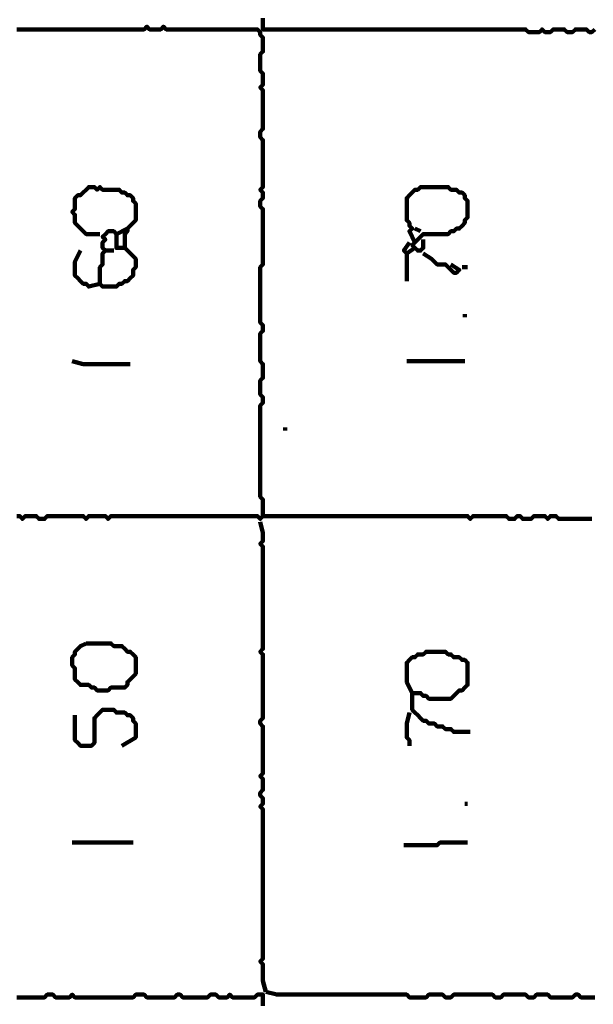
# Model space of a CAD drawing. Header units: metres. Extents: x 3221 to 4131, y 3282 to 4239.
# Tile 69 of 84: x 3333.5 to 3335.42, y 4223.9 to 4227.19. Entities that reach past the tile are written whole.
import ezdxf

# ---------------------------------------------------------------- set-up
doc = ezdxf.new("R2010")
doc.units = ezdxf.units.M
doc.layers.add('P', color=250, linetype='Continuous', lineweight=100)

msp = doc.modelspace()

# ---------------------------------------------------------------- linework, layer by layer
at = {"layer": 'P', "color": 0, "linetype": 'Continuous'}
for points in [[(3334.3138, 4227.1922), (3334.3138, 4227.183), (3334.3138, 4227.1737), (3334.3138, 4227.1645), (3334.3138, 4227.1553), (3334.3231, 4227.1553), (3334.3323, 4227.1553), (3334.3415, 4227.1553), (3334.3508, 4227.1553), (3334.36, 4227.1553), (3334.3692, 4227.1553), (3334.3785, 4227.1553), (3334.3877, 4227.1553), (3334.3969, 4227.1553), (3334.4061, 4227.1553), (3334.4154, 4227.1553), (3334.4246, 4227.1553), (3334.4338, 4227.1553), (3334.4431, 4227.1553), (3334.4523, 4227.1553), (3334.4615, 4227.1553), (3334.4708, 4227.1553), (3334.48, 4227.1553), (3334.4892, 4227.1553), (3334.4985, 4227.1553), (3334.5077, 4227.1553), (3334.5169, 4227.1553), (3334.5261, 4227.1553), (3334.5354, 4227.1553), (3334.5446, 4227.1553), (3334.5538, 4227.1553), (3334.5631, 4227.1553), (3334.5723, 4227.1553), (3334.5815, 4227.1553), (3334.5908, 4227.1553), (3334.6, 4227.1553), (3334.6092, 4227.1553), (3334.6185, 4227.1553), (3334.6277, 4227.1553), (3334.6369, 4227.1553), (3334.6461, 4227.1553), (3334.6554, 4227.1553), (3334.6646, 4227.1553), (3334.6738, 4227.1553), (3334.6831, 4227.1553), (3334.6923, 4227.1553), (3334.7015, 4227.1553), (3334.7108, 4227.1553), (3334.72, 4227.1553), (3334.7292, 4227.1553), (3334.7385, 4227.1553), (3334.7477, 4227.1553), (3334.7569, 4227.1553), (3334.7661, 4227.1553), (3334.7754, 4227.1553), (3334.7846, 4227.1553), (3334.7938, 4227.1553), (3334.8031, 4227.1553), (3334.8123, 4227.1553), (3334.8215, 4227.1553), (3334.8308, 4227.1553), (3334.84, 4227.1553), (3334.8492, 4227.1553), (3334.8585, 4227.1553), (3334.8677, 4227.1553), (3334.8769, 4227.1553), (3334.8861, 4227.1553), (3334.8954, 4227.1553), (3334.9046, 4227.1553), (3334.9138, 4227.1553), (3334.9231, 4227.1553), (3334.9323, 4227.1553), (3334.9415, 4227.1553), (3334.9508, 4227.1553), (3334.96, 4227.1553), (3334.9692, 4227.1553), (3334.9785, 4227.1553), (3334.9877, 4227.1553), (3334.9969, 4227.1553), (3335.0061, 4227.1553), (3335.0154, 4227.1553), (3335.0246, 4227.1553), (3335.0338, 4227.1553), (3335.0431, 4227.1553), (3335.0523, 4227.1553), (3335.0615, 4227.1553), (3335.0708, 4227.1553), (3335.08, 4227.1553), (3335.0892, 4227.1553), (3335.0985, 4227.1553), (3335.1077, 4227.1553), (3335.1169, 4227.1553), (3335.1261, 4227.1553), (3335.1354, 4227.1553), (3335.1446, 4227.1553), (3335.1538, 4227.1553), (3335.1631, 4227.1553), (3335.1723, 4227.1553), (3335.1815, 4227.1553), (3335.1908, 4227.1553), (3335.2, 4227.146), (3335.2092, 4227.146), (3335.2185, 4227.146), (3335.2277, 4227.146), (3335.2369, 4227.146), (3335.2461, 4227.1553), (3335.2554, 4227.146), (3335.2646, 4227.146), (3335.2738, 4227.146), (3335.2831, 4227.1553), (3335.2923, 4227.1553), (3335.3015, 4227.1553), (3335.3108, 4227.1553), (3335.32, 4227.1553), (3335.3292, 4227.146), (3335.3385, 4227.146), (3335.3477, 4227.146), (3335.3569, 4227.1553), (3335.3661, 4227.1553), (3335.3754, 4227.1553), (3335.3846, 4227.1553), (3335.3938, 4227.1553), (3335.4031, 4227.146), (3335.4123, 4227.146), (3335.4215, 4227.1553)], [(3333.4923, 4225.5306), (3333.5015, 4225.5306), (3333.5108, 4225.5214), (3333.52, 4225.5306), (3333.5292, 4225.5306), (3333.5385, 4225.5306), (3333.5477, 4225.5306), (3333.5569, 4225.5306), (3333.5661, 4225.5214), (3333.5754, 4225.5214), (3333.5846, 4225.5214), (3333.5938, 4225.5306), (3333.6031, 4225.5306), (3333.6123, 4225.5306), (3333.6215, 4225.5306), (3333.6308, 4225.5306), (3333.64, 4225.5306), (3333.6492, 4225.5306), (3333.6585, 4225.5306), (3333.6677, 4225.5306), (3333.6769, 4225.5306), (3333.6861, 4225.5306), (3333.6954, 4225.5306), (3333.7046, 4225.5306), (3333.7138, 4225.5306), (3333.7231, 4225.5214), (3333.7323, 4225.5306), (3333.7415, 4225.5306), (3333.7508, 4225.5306), (3333.76, 4225.5306), (3333.7692, 4225.5306), (3333.7785, 4225.5306), (3333.7877, 4225.5306), (3333.7969, 4225.5214), (3333.8061, 4225.5306), (3333.8154, 4225.5306), (3333.8246, 4225.5306), (3333.8338, 4225.5306), (3333.8431, 4225.5306), (3333.8523, 4225.5306), (3333.8615, 4225.5306), (3333.8708, 4225.5306), (3333.88, 4225.5306), (3333.8892, 4225.5306), (3333.8985, 4225.5306), (3333.9077, 4225.5306), (3333.9169, 4225.5306), (3333.9261, 4225.5306), (3333.9354, 4225.5306), (3333.9446, 4225.5306), (3333.9538, 4225.5306), (3333.9631, 4225.5306), (3333.9723, 4225.5306), (3333.9815, 4225.5306), (3333.9908, 4225.5306), (3334, 4225.5306), (3334.0092, 4225.5306), (3334.0185, 4225.5306), (3334.0277, 4225.5306), (3334.0369, 4225.5306), (3334.0461, 4225.5306), (3334.0554, 4225.5306), (3334.0646, 4225.5306), (3334.0738, 4225.5306), (3334.0831, 4225.5306), (3334.0923, 4225.5306), (3334.1015, 4225.5306), (3334.1108, 4225.5306), (3334.12, 4225.5306), (3334.1292, 4225.5306), (3334.1385, 4225.5306), (3334.1477, 4225.5306), (3334.1569, 4225.5306), (3334.1661, 4225.5306), (3334.1754, 4225.5306), (3334.1846, 4225.5306), (3334.1938, 4225.5306), (3334.2031, 4225.5306), (3334.2123, 4225.5306), (3334.2215, 4225.5306), (3334.2308, 4225.5306), (3334.24, 4225.5306), (3334.2492, 4225.5306), (3334.2585, 4225.5306), (3334.2677, 4225.5306), (3334.2769, 4225.5306), (3334.2861, 4225.5306), (3334.2954, 4225.5306), (3334.3046, 4225.5214), (3334.3138, 4225.5306), (3334.3138, 4225.5399), (3334.3138, 4225.5491), (3334.3138, 4225.5583), (3334.3138, 4225.5676), (3334.3138, 4225.5768), (3334.3138, 4225.586), (3334.3046, 4225.5953), (3334.3046, 4225.6045), (3334.3046, 4225.6137), (3334.3046, 4225.623), (3334.3046, 4225.6322), (3334.3046, 4225.6414), (3334.3046, 4225.6506), (3334.3046, 4225.6599), (3334.3046, 4225.6691), (3334.3046, 4225.6783), (3334.3046, 4225.6876), (3334.3046, 4225.6968), (3334.3046, 4225.706), (3334.3046, 4225.7153), (3334.3046, 4225.7245), (3334.3046, 4225.7337), (3334.3046, 4225.743), (3334.3046, 4225.7522), (3334.3046, 4225.7614), (3334.3046, 4225.7706), (3334.3046, 4225.7799), (3334.3046, 4225.7891), (3334.3046, 4225.7983), (3334.3046, 4225.8076), (3334.3046, 4225.8168), (3334.3046, 4225.826), (3334.3046, 4225.8353), (3334.3046, 4225.8445), (3334.3046, 4225.8537), (3334.3046, 4225.863), (3334.3046, 4225.8722), (3334.3046, 4225.8814), (3334.3046, 4225.8906), (3334.3046, 4225.8999), (3334.3138, 4225.9091), (3334.3138, 4225.9183), (3334.3138, 4225.9276), (3334.3046, 4225.9368), (3334.3046, 4225.946), (3334.3046, 4225.9553), (3334.3046, 4225.9645), (3334.3046, 4225.9737), (3334.3046, 4225.983), (3334.3138, 4225.9922), (3334.3138, 4226.0014), (3334.3138, 4226.0106), (3334.3138, 4226.0199), (3334.3138, 4226.0291), (3334.3138, 4226.0383), (3334.3046, 4226.0476), (3334.3046, 4226.0568), (3334.3046, 4226.066), (3334.3046, 4226.0753), (3334.3046, 4226.0845), (3334.3046, 4226.0937), (3334.3046, 4226.103), (3334.3046, 4226.1122), (3334.3046, 4226.1214), (3334.3046, 4226.1306), (3334.3046, 4226.1399), (3334.3138, 4226.1491), (3334.3138, 4226.1583), (3334.3138, 4226.1676), (3334.3046, 4226.1768), (3334.3046, 4226.186), (3334.3046, 4226.1953), (3334.3046, 4226.2045), (3334.3046, 4226.2137), (3334.3046, 4226.223), (3334.3046, 4226.2322), (3334.3046, 4226.2414), (3334.3046, 4226.2506), (3334.3046, 4226.2599), (3334.3046, 4226.2691), (3334.3046, 4226.2783), (3334.3046, 4226.2876), (3334.3046, 4226.2968), (3334.3046, 4226.306), (3334.3046, 4226.3153), (3334.3046, 4226.3245), (3334.3046, 4226.3337), (3334.3046, 4226.343), (3334.3046, 4226.3522), (3334.3046, 4226.3614), (3334.3138, 4226.3706), (3334.3138, 4226.3799), (3334.3138, 4226.3891), (3334.3138, 4226.3983), (3334.3138, 4226.4076), (3334.3138, 4226.4168), (3334.3138, 4226.426), (3334.3138, 4226.4353), (3334.3138, 4226.4445), (3334.3138, 4226.4537), (3334.3138, 4226.463), (3334.3138, 4226.4722), (3334.3138, 4226.4814), (3334.3138, 4226.4906), (3334.3138, 4226.4999), (3334.3138, 4226.5091), (3334.3138, 4226.5183), (3334.3138, 4226.5276), (3334.3138, 4226.5368), (3334.3138, 4226.546), (3334.3138, 4226.5553), (3334.3046, 4226.5645), (3334.3046, 4226.5737), (3334.3046, 4226.583), (3334.3138, 4226.5922), (3334.3138, 4226.6014), (3334.3138, 4226.6106), (3334.3046, 4226.6199), (3334.3138, 4226.6291), (3334.3138, 4226.6383), (3334.3138, 4226.6476), (3334.3138, 4226.6568), (3334.3138, 4226.666), (3334.3138, 4226.6753), (3334.3138, 4226.6845), (3334.3138, 4226.6937), (3334.3138, 4226.703), (3334.3138, 4226.7122), (3334.3138, 4226.7214), (3334.3138, 4226.7306), (3334.3138, 4226.7399), (3334.3138, 4226.7491), (3334.3138, 4226.7583), (3334.3138, 4226.7676), (3334.3138, 4226.7768), (3334.3138, 4226.786), (3334.3046, 4226.7953), (3334.3046, 4226.8045), (3334.3046, 4226.8137), (3334.3138, 4226.823), (3334.3138, 4226.8322), (3334.3138, 4226.8414), (3334.3138, 4226.8506), (3334.3138, 4226.8599), (3334.3138, 4226.8691), (3334.3138, 4226.8783), (3334.3138, 4226.8876), (3334.3138, 4226.8968), (3334.3138, 4226.906), (3334.3138, 4226.9153), (3334.3138, 4226.9245), (3334.3138, 4226.9337), (3334.3138, 4226.943), (3334.3138, 4226.9522), (3334.3046, 4226.9614), (3334.3138, 4226.9706), (3334.3138, 4226.9799), (3334.3138, 4226.9891), (3334.3138, 4226.9983), (3334.3138, 4227.0076), (3334.3046, 4227.0168), (3334.3046, 4227.026), (3334.3046, 4227.0353), (3334.3046, 4227.0445), (3334.3046, 4227.0537), (3334.3046, 4227.063), (3334.3046, 4227.0722), (3334.3138, 4227.0814), (3334.3138, 4227.0906), (3334.3138, 4227.0999), (3334.3138, 4227.1091), (3334.3138, 4227.1183), (3334.3138, 4227.1276), (3334.3046, 4227.1368), (3334.3046, 4227.146), (3334.2954, 4227.1553), (3334.2861, 4227.1553), (3334.2769, 4227.1553), (3334.2677, 4227.1553), (3334.2585, 4227.1553), (3334.2492, 4227.1553), (3334.24, 4227.1553), (3334.2308, 4227.1553), (3334.2215, 4227.1553), (3334.2123, 4227.1553), (3334.2031, 4227.1553), (3334.1938, 4227.1553), (3334.1846, 4227.1553), (3334.1754, 4227.1553), (3334.1661, 4227.1553), (3334.1569, 4227.1553), (3334.1477, 4227.1553), (3334.1385, 4227.1553), (3334.1292, 4227.1553), (3334.12, 4227.1553), (3334.1108, 4227.1553), (3334.1015, 4227.1553), (3334.0923, 4227.1553), (3334.0831, 4227.1553), (3334.0738, 4227.1553), (3334.0646, 4227.1553), (3334.0554, 4227.1553), (3334.0461, 4227.1553), (3334.0369, 4227.1553), (3334.0277, 4227.1553), (3334.0185, 4227.1553), (3334.0092, 4227.1553), (3334, 4227.1553), (3333.9908, 4227.1553), (3333.9815, 4227.1645), (3333.9723, 4227.1553), (3333.9631, 4227.1553), (3333.9538, 4227.1553), (3333.9446, 4227.1553), (3333.9354, 4227.1553), (3333.9261, 4227.1645), (3333.9169, 4227.1553), (3333.9077, 4227.1553), (3333.8985, 4227.1553), (3333.8892, 4227.1553), (3333.88, 4227.1553), (3333.8708, 4227.1553), (3333.8615, 4227.1553), (3333.8523, 4227.1553), (3333.8431, 4227.1553), (3333.8338, 4227.1553), (3333.8246, 4227.1553), (3333.8154, 4227.1553), (3333.8061, 4227.1553), (3333.7969, 4227.1553), (3333.7877, 4227.1553), (3333.7785, 4227.1553), (3333.7692, 4227.1553), (3333.76, 4227.1553), (3333.7508, 4227.1553), (3333.7415, 4227.1553), (3333.7323, 4227.1553), (3333.7231, 4227.1553), (3333.7138, 4227.1553), (3333.7046, 4227.1553), (3333.6954, 4227.1553), (3333.6861, 4227.1553), (3333.6769, 4227.1553), (3333.6677, 4227.1553), (3333.6585, 4227.1553), (3333.6492, 4227.1553), (3333.64, 4227.1553), (3333.6308, 4227.1553), (3333.6215, 4227.1553), (3333.6123, 4227.1553), (3333.6031, 4227.1553), (3333.5938, 4227.1553), (3333.5846, 4227.1553), (3333.5754, 4227.1553), (3333.5661, 4227.1553), (3333.5569, 4227.1553), (3333.5477, 4227.1553), (3333.5385, 4227.1553), (3333.5292, 4227.1553), (3333.52, 4227.1553), (3333.5108, 4227.1553), (3333.5015, 4227.1553), (3333.4923, 4227.1553)], [(3333.7692, 4226.4722), (3333.7323, 4226.4722), (3333.7231, 4226.4722), (3333.7138, 4226.4814), (3333.7046, 4226.4906), (3333.6954, 4226.4999), (3333.6861, 4226.5091), (3333.6861, 4226.5183), (3333.6861, 4226.5276), (3333.6861, 4226.5368), (3333.6769, 4226.546), (3333.6861, 4226.5553), (3333.6861, 4226.5645), (3333.6861, 4226.5737), (3333.6861, 4226.583), (3333.6861, 4226.5922), (3333.6954, 4226.6014), (3333.7046, 4226.6014), (3333.7138, 4226.6106), (3333.7231, 4226.6199), (3333.7323, 4226.6291), (3333.7415, 4226.6291), (3333.7508, 4226.6291), (3333.76, 4226.6199), (3333.7692, 4226.6291), (3333.7785, 4226.6199), (3333.7877, 4226.6199), (3333.7969, 4226.6199), (3333.8061, 4226.6199), (3333.8154, 4226.6199), (3333.8246, 4226.6199), (3333.8338, 4226.6199), (3333.8431, 4226.6106), (3333.8523, 4226.6106), (3333.8615, 4226.6014), (3333.8708, 4226.6014), (3333.88, 4226.5922), (3333.88, 4226.583), (3333.8892, 4226.5737), (3333.8892, 4226.5645), (3333.8892, 4226.5553), (3333.8892, 4226.546), (3333.8892, 4226.5368), (3333.8892, 4226.5276), (3333.8892, 4226.5183), (3333.88, 4226.5091), (3333.8708, 4226.4999), (3333.8615, 4226.4906), (3333.8615, 4226.4814), (3333.8523, 4226.4722), (3333.8523, 4226.463), (3333.8523, 4226.4537), (3333.8523, 4226.4445), (3333.8523, 4226.4353), (3333.8523, 4226.426), (3333.8431, 4226.426), (3333.8338, 4226.426), (3333.8246, 4226.426), (3333.8246, 4226.4353), (3333.8246, 4226.4445), (3333.8246, 4226.4537), (3333.8246, 4226.463), (3333.8246, 4226.4722), (3333.8154, 4226.4814), (3333.8061, 4226.4814), (3333.7969, 4226.4814), (3333.7877, 4226.4722), (3333.7785, 4226.463), (3333.7877, 4226.4537), (3333.7785, 4226.4445), (3333.7785, 4226.4353), (3333.7785, 4226.426), (3333.7877, 4226.4168), (3333.7785, 4226.4076), (3333.7785, 4226.3983), (3333.7785, 4226.3891), (3333.7785, 4226.3799), (3333.7785, 4226.3706), (3333.7692, 4226.3614), (3333.7692, 4226.3522), (3333.7692, 4226.343), (3333.7692, 4226.3337), (3333.7692, 4226.3245), (3333.7692, 4226.3153), (3333.7692, 4226.306), (3333.7785, 4226.2968), (3333.7877, 4226.2968), (3333.7969, 4226.2968), (3333.8061, 4226.2968), (3333.8154, 4226.2968), (3333.8246, 4226.2968), (3333.8338, 4226.306), (3333.8431, 4226.306), (3333.8523, 4226.3153), (3333.8615, 4226.3153), (3333.8708, 4226.3245), (3333.88, 4226.3337), (3333.88, 4226.343), (3333.88, 4226.3522), (3333.8892, 4226.3614), (3333.8892, 4226.3706), (3333.8892, 4226.3799), (3333.8892, 4226.3891), (3333.88, 4226.3983), (3333.8523, 4226.426)], [(3334.8215, 4226.4445), (3334.8031, 4226.4814), (3334.8123, 4226.4906), (3334.8031, 4226.4999), (3334.8031, 4226.5091), (3334.7938, 4226.5183), (3334.7938, 4226.5276), (3334.7938, 4226.5368), (3334.7938, 4226.546), (3334.7938, 4226.5553), (3334.7938, 4226.5645), (3334.7938, 4226.5737), (3334.7938, 4226.583), (3334.7938, 4226.5922), (3334.8031, 4226.6014), (3334.8123, 4226.6106), (3334.8215, 4226.6199), (3334.8308, 4226.6199), (3334.84, 4226.6291), (3334.8492, 4226.6291), (3334.8585, 4226.6291), (3334.8677, 4226.6291), (3334.8769, 4226.6291), (3334.8861, 4226.6291), (3334.8954, 4226.6291), (3334.9046, 4226.6291), (3334.9138, 4226.6291), (3334.9231, 4226.6291), (3334.9323, 4226.6291), (3334.9415, 4226.6199), (3334.9508, 4226.6199), (3334.96, 4226.6199), (3334.9692, 4226.6106), (3334.9785, 4226.6106), (3334.9877, 4226.6014), (3334.9877, 4226.5922), (3334.9969, 4226.583), (3334.9969, 4226.5737), (3334.9969, 4226.5645), (3334.9969, 4226.5553), (3334.9969, 4226.546), (3334.9969, 4226.5368), (3334.9969, 4226.5276), (3334.9877, 4226.5183), (3334.9877, 4226.5091), (3334.9785, 4226.4999), (3334.9692, 4226.4906), (3334.96, 4226.4906), (3334.9508, 4226.4814), (3334.9415, 4226.4814), (3334.9323, 4226.4722), (3334.9231, 4226.4722), (3334.9138, 4226.4722), (3334.9046, 4226.4722), (3334.8954, 4226.4722), (3334.8861, 4226.4722), (3334.8769, 4226.4722), (3334.8677, 4226.4722), (3334.8585, 4226.4722), (3334.8492, 4226.4722), (3334.84, 4226.463), (3334.8308, 4226.4537), (3334.8215, 4226.4445), (3334.8123, 4226.4353), (3334.8215, 4226.426), (3334.8308, 4226.4168), (3334.84, 4226.4168), (3334.8492, 4226.426), (3334.8492, 4226.4537)], [(3333.8246, 4226.4722), (3333.8615, 4226.4906)], [(3334.8215, 4226.4906), (3334.84, 4226.4814)], [(3334.8215, 4226.426), (3334.7938, 4226.4076), (3334.7846, 4226.4168), (3334.8031, 4226.4445)], [(3333.7046, 4226.4168), (3333.6861, 4226.3799), (3333.6861, 4226.3706), (3333.6861, 4226.3614), (3333.6861, 4226.3522), (3333.6861, 4226.343), (3333.6861, 4226.3337), (3333.6954, 4226.3245), (3333.7046, 4226.3153), (3333.7138, 4226.306), (3333.7231, 4226.306), (3333.7323, 4226.2968), (3333.7692, 4226.306)], [(3333.7877, 4226.4168), (3333.8154, 4226.4168)], [(3334.7938, 4226.4076), (3334.7938, 4226.3706), (3334.7938, 4226.3614), (3334.7938, 4226.3522), (3334.7938, 4226.3153)], [(3334.8492, 4226.4076), (3334.8769, 4226.3891), (3334.8861, 4226.3799), (3334.8954, 4226.3706), (3334.9046, 4226.3706), (3334.9138, 4226.3706), (3334.9231, 4226.3706), (3334.9323, 4226.3614), (3334.9415, 4226.3522), (3334.9508, 4226.343), (3334.96, 4226.343), (3334.9692, 4226.3522), (3334.9415, 4226.3706)], [(3334.9785, 4226.3614), (3334.9969, 4226.3614)], [(3334.9877, 4226.2045), (3334.9877, 4226.1953)], [(3333.6769, 4226.0476), (3333.7138, 4226.0383), (3333.7231, 4226.0383), (3333.7323, 4226.0383), (3333.7415, 4226.0383), (3333.7508, 4226.0383), (3333.76, 4226.0383), (3333.7692, 4226.0383), (3333.7785, 4226.0383), (3333.7877, 4226.0383), (3333.7969, 4226.0383), (3333.8061, 4226.0383), (3333.8154, 4226.0383), (3333.8246, 4226.0383), (3333.8338, 4226.0383), (3333.8431, 4226.0383), (3333.8708, 4226.0383)], [(3334.7938, 4226.0476), (3334.8308, 4226.0476), (3334.84, 4226.0476), (3334.8492, 4226.0476), (3334.8585, 4226.0476), (3334.8677, 4226.0476), (3334.8769, 4226.0476), (3334.8861, 4226.0476), (3334.8954, 4226.0476), (3334.9046, 4226.0476), (3334.9138, 4226.0476), (3334.9231, 4226.0476), (3334.9323, 4226.0476), (3334.9415, 4226.0476), (3334.9508, 4226.0476), (3334.96, 4226.0476), (3334.9877, 4226.0476)], [(3334.3877, 4225.826), (3334.3877, 4225.8168)], [(3334.3046, 4225.5122), (3334.3138, 4225.4753), (3334.3138, 4225.466), (3334.3138, 4225.4568), (3334.3138, 4225.4476), (3334.3046, 4225.4383), (3334.3138, 4225.4291), (3334.3138, 4225.4199), (3334.3138, 4225.4106), (3334.3138, 4225.4014), (3334.3138, 4225.3922), (3334.3138, 4225.383), (3334.3138, 4225.3737), (3334.3138, 4225.3645), (3334.3138, 4225.3553), (3334.3138, 4225.346), (3334.3138, 4225.3368), (3334.3138, 4225.3276), (3334.3138, 4225.3183), (3334.3138, 4225.3091), (3334.3138, 4225.2999), (3334.3138, 4225.2906), (3334.3138, 4225.2814), (3334.3138, 4225.2722), (3334.3138, 4225.263), (3334.3138, 4225.2537), (3334.3138, 4225.2445), (3334.3138, 4225.2353), (3334.3138, 4225.226), (3334.3138, 4225.2168), (3334.3138, 4225.2076), (3334.3138, 4225.1983), (3334.3138, 4225.1891), (3334.3138, 4225.1799), (3334.3138, 4225.1706), (3334.3138, 4225.1614), (3334.3138, 4225.1522), (3334.3138, 4225.143), (3334.3138, 4225.1337), (3334.3138, 4225.1245), (3334.3138, 4225.1153), (3334.3138, 4225.106), (3334.3138, 4225.0968), (3334.3138, 4225.0876), (3334.3046, 4225.0783), (3334.3138, 4225.0691), (3334.3138, 4225.0599), (3334.3138, 4225.0506), (3334.3138, 4225.0414), (3334.3138, 4225.0322), (3334.3138, 4225.023), (3334.3138, 4225.0137), (3334.3138, 4225.0045), (3334.3138, 4224.9953), (3334.3138, 4224.986), (3334.3138, 4224.9768), (3334.3138, 4224.9676), (3334.3138, 4224.9583), (3334.3138, 4224.9491), (3334.3138, 4224.9399), (3334.3138, 4224.9306), (3334.3138, 4224.9214), (3334.3138, 4224.9122), (3334.3138, 4224.903), (3334.3138, 4224.8937), (3334.3138, 4224.8845), (3334.3138, 4224.8753), (3334.3138, 4224.866), (3334.3138, 4224.8568), (3334.3046, 4224.8476), (3334.3046, 4224.8383), (3334.3138, 4224.8291), (3334.3138, 4224.8199), (3334.3138, 4224.8106), (3334.3138, 4224.8014), (3334.3138, 4224.7922), (3334.3138, 4224.783), (3334.3138, 4224.7737), (3334.3138, 4224.7645), (3334.3138, 4224.7553), (3334.3138, 4224.746), (3334.3138, 4224.7368), (3334.3138, 4224.7276), (3334.3138, 4224.7183), (3334.3138, 4224.7091), (3334.3138, 4224.6999), (3334.3138, 4224.6906), (3334.3138, 4224.6814), (3334.3138, 4224.6722), (3334.3046, 4224.663), (3334.3138, 4224.6537), (3334.3138, 4224.6445), (3334.3138, 4224.6353), (3334.3138, 4224.626), (3334.3138, 4224.6168), (3334.3046, 4224.6076), (3334.3046, 4224.5983), (3334.3138, 4224.5891), (3334.3138, 4224.5799), (3334.3138, 4224.5706), (3334.3046, 4224.5614), (3334.3138, 4224.5522), (3334.3138, 4224.543), (3334.3138, 4224.5337), (3334.3138, 4224.5245), (3334.3138, 4224.5153), (3334.3138, 4224.506), (3334.3138, 4224.4968), (3334.3138, 4224.4876), (3334.3138, 4224.4783), (3334.3138, 4224.4691), (3334.3138, 4224.4599), (3334.3138, 4224.4506), (3334.3138, 4224.4414), (3334.3138, 4224.4322), (3334.3138, 4224.423), (3334.3138, 4224.4137), (3334.3138, 4224.4045), (3334.3138, 4224.3953), (3334.3138, 4224.386), (3334.3138, 4224.3768), (3334.3138, 4224.3676), (3334.3138, 4224.3583), (3334.3138, 4224.3491), (3334.3138, 4224.3399), (3334.3138, 4224.3306), (3334.3138, 4224.3214), (3334.3138, 4224.3122), (3334.3138, 4224.303), (3334.3138, 4224.2937), (3334.3138, 4224.2845), (3334.3138, 4224.2753), (3334.3138, 4224.266), (3334.3138, 4224.2568), (3334.3138, 4224.2476), (3334.3138, 4224.2383), (3334.3138, 4224.2291), (3334.3138, 4224.2199), (3334.3138, 4224.2106), (3334.3138, 4224.2014), (3334.3138, 4224.1922), (3334.3138, 4224.183), (3334.3138, 4224.1737), (3334.3138, 4224.1645), (3334.3138, 4224.1553), (3334.3138, 4224.146), (3334.3138, 4224.1368), (3334.3138, 4224.1276), (3334.3138, 4224.1183), (3334.3138, 4224.1091), (3334.3138, 4224.0999), (3334.3138, 4224.0906), (3334.3138, 4224.0814), (3334.3138, 4224.0722), (3334.3138, 4224.063), (3334.3138, 4224.0537), (3334.3046, 4224.0445), (3334.3138, 4224.0353), (3334.3138, 4224.026), (3334.3138, 4224.0168), (3334.3138, 4224.0076), (3334.3138, 4223.9983), (3334.3138, 4223.9891), (3334.3138, 4223.9799), (3334.3231, 4223.943)], [(3334.3138, 4225.5306), (3334.3508, 4225.5306), (3334.36, 4225.5306), (3334.3692, 4225.5306), (3334.3785, 4225.5306), (3334.3877, 4225.5306), (3334.3969, 4225.5306), (3334.4061, 4225.5306), (3334.4154, 4225.5306), (3334.4246, 4225.5306), (3334.4338, 4225.5306), (3334.4431, 4225.5306), (3334.4523, 4225.5306), (3334.4615, 4225.5306), (3334.4708, 4225.5306), (3334.48, 4225.5306), (3334.4892, 4225.5306), (3334.4985, 4225.5306), (3334.5077, 4225.5306), (3334.5169, 4225.5306), (3334.5261, 4225.5306), (3334.5354, 4225.5306), (3334.5446, 4225.5306), (3334.5538, 4225.5306), (3334.5631, 4225.5306), (3334.5723, 4225.5306), (3334.5815, 4225.5306), (3334.5908, 4225.5306), (3334.6, 4225.5306), (3334.6092, 4225.5306), (3334.6185, 4225.5306), (3334.6277, 4225.5306), (3334.6369, 4225.5306), (3334.6461, 4225.5306), (3334.6554, 4225.5306), (3334.6646, 4225.5306), (3334.6738, 4225.5306), (3334.6831, 4225.5306), (3334.6923, 4225.5306), (3334.7015, 4225.5306), (3334.7108, 4225.5306), (3334.72, 4225.5306), (3334.7292, 4225.5306), (3334.7385, 4225.5306), (3334.7477, 4225.5306), (3334.7569, 4225.5306), (3334.7661, 4225.5306), (3334.7754, 4225.5306), (3334.7846, 4225.5306), (3334.7938, 4225.5306), (3334.8031, 4225.5306), (3334.8123, 4225.5306), (3334.8215, 4225.5306), (3334.8308, 4225.5306), (3334.84, 4225.5306), (3334.8492, 4225.5306), (3334.8585, 4225.5306), (3334.8677, 4225.5306), (3334.8769, 4225.5306), (3334.8861, 4225.5306), (3334.8954, 4225.5306), (3334.9046, 4225.5306), (3334.9138, 4225.5306), (3334.9231, 4225.5306), (3334.9323, 4225.5306), (3334.9415, 4225.5306), (3334.9508, 4225.5306), (3334.96, 4225.5306), (3334.9692, 4225.5306), (3334.9785, 4225.5306), (3334.9877, 4225.5306), (3334.9969, 4225.5306), (3335.0061, 4225.5214), (3335.0154, 4225.5306), (3335.0246, 4225.5306), (3335.0338, 4225.5306), (3335.0431, 4225.5306), (3335.0523, 4225.5306), (3335.0615, 4225.5306), (3335.0708, 4225.5306), (3335.08, 4225.5306), (3335.0892, 4225.5306), (3335.0985, 4225.5306), (3335.1077, 4225.5306), (3335.1169, 4225.5306), (3335.1261, 4225.5306), (3335.1354, 4225.5214), (3335.1446, 4225.5214), (3335.1538, 4225.5214), (3335.1631, 4225.5306), (3335.1723, 4225.5306), (3335.1815, 4225.5214), (3335.1908, 4225.5214), (3335.2, 4225.5214), (3335.2092, 4225.5214), (3335.2185, 4225.5306), (3335.2277, 4225.5306), (3335.2369, 4225.5306), (3335.2461, 4225.5306), (3335.2554, 4225.5306), (3335.2646, 4225.5214), (3335.2738, 4225.5306), (3335.2831, 4225.5306), (3335.2923, 4225.5306), (3335.3015, 4225.5214), (3335.3108, 4225.5214), (3335.32, 4225.5214), (3335.3292, 4225.5214), (3335.3385, 4225.5214), (3335.3477, 4225.5214), (3335.3569, 4225.5214), (3335.3661, 4225.5214), (3335.4123, 4225.5214)], [(3333.7231, 4225.106), (3333.7323, 4225.106), (3333.7415, 4225.106), (3333.7508, 4225.106), (3333.76, 4225.106), (3333.7692, 4225.106), (3333.7785, 4225.106), (3333.7877, 4225.106), (3333.7969, 4225.106), (3333.8061, 4225.106), (3333.8154, 4225.0968), (3333.8246, 4225.0968), (3333.8338, 4225.0968), (3333.8431, 4225.0968), (3333.8523, 4225.0876), (3333.8615, 4225.0783), (3333.8708, 4225.0783), (3333.88, 4225.0691), (3333.8892, 4225.0599), (3333.8892, 4225.0506), (3333.8892, 4225.0414), (3333.8892, 4225.0322), (3333.8892, 4225.023), (3333.8892, 4225.0137), (3333.8892, 4225.0045), (3333.88, 4224.9953), (3333.8708, 4224.986), (3333.8615, 4224.9768), (3333.8615, 4224.9676), (3333.8523, 4224.9583), (3333.8431, 4224.9583), (3333.8338, 4224.9583), (3333.8246, 4224.9583), (3333.8154, 4224.9583), (3333.8061, 4224.9583), (3333.7969, 4224.9491), (3333.7877, 4224.9491), (3333.7785, 4224.9491), (3333.7692, 4224.9491), (3333.76, 4224.9491), (3333.7508, 4224.9583), (3333.7415, 4224.9583), (3333.7323, 4224.9676), (3333.7231, 4224.9676), (3333.7138, 4224.9676), (3333.7046, 4224.9676), (3333.6954, 4224.9768), (3333.6861, 4224.986), (3333.6861, 4224.9953), (3333.6861, 4225.0045), (3333.6861, 4225.0137), (3333.6861, 4225.023), (3333.6769, 4225.0322), (3333.6769, 4225.0414), (3333.6769, 4225.0506), (3333.6769, 4225.0599), (3333.6861, 4225.0691), (3333.6861, 4225.0783), (3333.6954, 4225.0876), (3333.7046, 4225.0968), (3333.7231, 4225.106)], [(3334.8123, 4224.9399), (3334.7938, 4224.9768), (3334.7938, 4224.986), (3334.7938, 4224.9953), (3334.7938, 4225.0045), (3334.7938, 4225.0137), (3334.7938, 4225.023), (3334.7938, 4225.0322), (3334.7938, 4225.0414), (3334.8031, 4225.0506), (3334.8123, 4225.0599), (3334.8215, 4225.0599), (3334.8308, 4225.0691), (3334.84, 4225.0691), (3334.8492, 4225.0691), (3334.8585, 4225.0783), (3334.8677, 4225.0783), (3334.8769, 4225.0783), (3334.8861, 4225.0783), (3334.8954, 4225.0783), (3334.9046, 4225.0783), (3334.9138, 4225.0783), (3334.9231, 4225.0783), (3334.9323, 4225.0691), (3334.9415, 4225.0691), (3334.9508, 4225.0599), (3334.96, 4225.0599), (3334.9692, 4225.0599), (3334.9785, 4225.0506), (3334.9877, 4225.0506), (3334.9969, 4225.0414), (3334.9969, 4225.0322), (3334.9969, 4225.023), (3334.9969, 4225.0137), (3334.9969, 4225.0045), (3334.9969, 4224.9953), (3334.9969, 4224.986), (3334.9969, 4224.9768), (3334.9969, 4224.9676), (3334.9877, 4224.9583), (3334.9785, 4224.9491), (3334.9692, 4224.9491), (3334.96, 4224.9399), (3334.9508, 4224.9306), (3334.9415, 4224.9214), (3334.9323, 4224.9214), (3334.9231, 4224.9214), (3334.9138, 4224.9214), (3334.9046, 4224.9214), (3334.8954, 4224.9214), (3334.8861, 4224.9214), (3334.8769, 4224.9214), (3334.8677, 4224.9214), (3334.8585, 4224.9306), (3334.8492, 4224.9306), (3334.84, 4224.9399), (3334.8308, 4224.9399), (3334.8215, 4224.9399), (3334.8123, 4224.9399), (3334.8123, 4224.9306), (3334.8123, 4224.9214), (3334.8123, 4224.9122), (3334.8123, 4224.903), (3334.8123, 4224.8937), (3334.8123, 4224.8845), (3334.8215, 4224.8753), (3334.8308, 4224.866), (3334.84, 4224.8568), (3334.8492, 4224.8476), (3334.8585, 4224.8476), (3334.8677, 4224.8383), (3334.8769, 4224.8383), (3334.8861, 4224.8383), (3334.8954, 4224.8291), (3334.9046, 4224.8291), (3334.9138, 4224.8291), (3334.9231, 4224.8199), (3334.9323, 4224.8199), (3334.9415, 4224.8199), (3334.9508, 4224.8106), (3334.96, 4224.8106), (3334.9692, 4224.8106), (3334.9785, 4224.8106), (3334.9877, 4224.8106), (3335.0061, 4224.8106)], [(3333.6861, 4224.866), (3333.6861, 4224.8291), (3333.6861, 4224.8199), (3333.6861, 4224.8106), (3333.6861, 4224.8014), (3333.6861, 4224.7922), (3333.6861, 4224.783), (3333.6954, 4224.7737), (3333.7046, 4224.7645), (3333.7138, 4224.7645), (3333.7231, 4224.7645), (3333.7323, 4224.7645), (3333.7415, 4224.7645), (3333.7508, 4224.7737), (3333.7508, 4224.783), (3333.7508, 4224.7922), (3333.7508, 4224.8014), (3333.7508, 4224.8106), (3333.7508, 4224.8199), (3333.7508, 4224.8291), (3333.7508, 4224.8383), (3333.7508, 4224.8476), (3333.7508, 4224.8568), (3333.76, 4224.866), (3333.7692, 4224.8753), (3333.7785, 4224.8845), (3333.7877, 4224.8845), (3333.7969, 4224.8845), (3333.8061, 4224.8845), (3333.8154, 4224.8845), (3333.8246, 4224.8753), (3333.8338, 4224.8753), (3333.8431, 4224.8753), (3333.8523, 4224.8753), (3333.8615, 4224.866), (3333.8708, 4224.866), (3333.88, 4224.8568), (3333.88, 4224.8476), (3333.8892, 4224.8383), (3333.8892, 4224.8291), (3333.8892, 4224.8199), (3333.8892, 4224.8106), (3333.8892, 4224.8014), (3333.8892, 4224.7922), (3333.8431, 4224.7645)], [(3334.8031, 4224.8753), (3334.7938, 4224.8383), (3334.7938, 4224.8291), (3334.7938, 4224.8199), (3334.7938, 4224.8106), (3334.7938, 4224.8014), (3334.7938, 4224.7922), (3334.8031, 4224.783), (3334.8031, 4224.7645)], [(3334.9877, 4224.5706), (3334.9969, 4224.5706)], [(3333.6769, 4224.4414), (3333.7138, 4224.4414), (3333.7231, 4224.4414), (3333.7323, 4224.4414), (3333.7415, 4224.4414), (3333.7508, 4224.4414), (3333.76, 4224.4414), (3333.7692, 4224.4414), (3333.7785, 4224.4414), (3333.7877, 4224.4414), (3333.7969, 4224.4414), (3333.8061, 4224.4414), (3333.8154, 4224.4414), (3333.8246, 4224.4414), (3333.8338, 4224.4414), (3333.8431, 4224.4414), (3333.88, 4224.4414)], [(3334.7846, 4224.4322), (3334.8215, 4224.4322), (3334.8308, 4224.4322), (3334.84, 4224.4322), (3334.8492, 4224.4322), (3334.8585, 4224.4322), (3334.8677, 4224.4322), (3334.8769, 4224.4322), (3334.8861, 4224.4322), (3334.8954, 4224.4322), (3334.9046, 4224.4414), (3334.9138, 4224.4414), (3334.9231, 4224.4414), (3334.9323, 4224.4414), (3334.9415, 4224.4414), (3334.9508, 4224.4414), (3334.9969, 4224.4414)], [(3333.4923, 4223.9245), (3333.5015, 4223.9245), (3333.5108, 4223.9245), (3333.52, 4223.9245), (3333.5292, 4223.9245), (3333.5385, 4223.9245), (3333.5477, 4223.9245), (3333.5569, 4223.9245), (3333.5661, 4223.9245), (3333.5754, 4223.9245), (3333.5846, 4223.9245), (3333.5938, 4223.9337), (3333.6031, 4223.9337), (3333.6123, 4223.9337), (3333.6215, 4223.9245), (3333.6308, 4223.9245), (3333.64, 4223.9245), (3333.6492, 4223.9245), (3333.6585, 4223.9245), (3333.6677, 4223.9245), (3333.6769, 4223.9337), (3333.6861, 4223.9245), (3333.6954, 4223.9245), (3333.7046, 4223.9245), (3333.7138, 4223.9245), (3333.7231, 4223.9245), (3333.7323, 4223.9245), (3333.7415, 4223.9245), (3333.7508, 4223.9245), (3333.76, 4223.9245), (3333.7692, 4223.9245), (3333.7785, 4223.9245), (3333.7877, 4223.9245), (3333.7969, 4223.9245), (3333.8061, 4223.9245), (3333.8154, 4223.9245), (3333.8246, 4223.9245), (3333.8338, 4223.9245), (3333.8431, 4223.9245), (3333.8523, 4223.9245), (3333.8615, 4223.9245), (3333.8708, 4223.9245), (3333.88, 4223.9245), (3333.8892, 4223.9337), (3333.8985, 4223.9337), (3333.9077, 4223.9337), (3333.9169, 4223.9337), (3333.9261, 4223.9245), (3333.9354, 4223.9245), (3333.9446, 4223.9245), (3333.9538, 4223.9245), (3333.9631, 4223.9245), (3333.9723, 4223.9245), (3333.9815, 4223.9245), (3333.9908, 4223.9245), (3334, 4223.9245), (3334.0092, 4223.9245), (3334.0185, 4223.9245), (3334.0277, 4223.9337), (3334.0369, 4223.9337), (3334.0461, 4223.9245), (3334.0554, 4223.9245), (3334.0646, 4223.9245), (3334.0738, 4223.9245), (3334.0831, 4223.9245), (3334.0923, 4223.9245), (3334.1015, 4223.9245), (3334.1108, 4223.9245), (3334.12, 4223.9245), (3334.1292, 4223.9245), (3334.1385, 4223.9337), (3334.1477, 4223.9337), (3334.1569, 4223.9337), (3334.1661, 4223.9245), (3334.1754, 4223.9245), (3334.1846, 4223.9245), (3334.1938, 4223.9245), (3334.2031, 4223.9337), (3334.2123, 4223.9245), (3334.2215, 4223.9245), (3334.2308, 4223.9245), (3334.24, 4223.9245), (3334.2492, 4223.9245), (3334.2585, 4223.9245), (3334.2677, 4223.9245), (3334.2769, 4223.9245), (3334.2861, 4223.9245), (3334.2954, 4223.9337), (3334.3046, 4223.9337), (3334.3138, 4223.9337), (3334.3138, 4223.9245), (3334.3138, 4223.9153), (3334.3138, 4223.906), (3334.3138, 4223.8968)], [(3334.3231, 4223.943), (3334.36, 4223.9337), (3334.3692, 4223.9337), (3334.3785, 4223.9337), (3334.3877, 4223.9337), (3334.3969, 4223.9337), (3334.4061, 4223.9337), (3334.4154, 4223.9337), (3334.4246, 4223.9337), (3334.4338, 4223.9337), (3334.4431, 4223.9337), (3334.4523, 4223.9337), (3334.4615, 4223.9337), (3334.4708, 4223.9337), (3334.48, 4223.9337), (3334.4892, 4223.9337), (3334.4985, 4223.9337), (3334.5077, 4223.9337), (3334.5169, 4223.9337), (3334.5261, 4223.9337), (3334.5354, 4223.9337), (3334.5446, 4223.9337), (3334.5538, 4223.9337), (3334.5631, 4223.9337), (3334.5723, 4223.9337), (3334.5815, 4223.9337), (3334.5908, 4223.9337), (3334.6, 4223.9337), (3334.6092, 4223.9337), (3334.6185, 4223.9337), (3334.6277, 4223.9337), (3334.6369, 4223.9337), (3334.6461, 4223.9337), (3334.6554, 4223.9337), (3334.6646, 4223.9337), (3334.6738, 4223.9337), (3334.6831, 4223.9337), (3334.6923, 4223.9337), (3334.7015, 4223.9337), (3334.7108, 4223.9337), (3334.72, 4223.9337), (3334.7292, 4223.9337), (3334.7385, 4223.9337), (3334.7477, 4223.9337), (3334.7569, 4223.9337), (3334.7661, 4223.9337), (3334.7754, 4223.9337), (3334.7846, 4223.9337), (3334.7938, 4223.9337), (3334.8031, 4223.9245), (3334.8123, 4223.9245), (3334.8215, 4223.9245), (3334.8308, 4223.9245), (3334.84, 4223.9245), (3334.8492, 4223.9245), (3334.8585, 4223.9245), (3334.8677, 4223.9337), (3334.8769, 4223.9337), (3334.8861, 4223.9337), (3334.8954, 4223.9337), (3334.9046, 4223.9337), (3334.9138, 4223.9337), (3334.9231, 4223.9245), (3334.9323, 4223.9245), (3334.9415, 4223.9245), (3334.9508, 4223.9337), (3334.96, 4223.9337), (3334.9692, 4223.9337), (3334.9785, 4223.9337), (3334.9877, 4223.9337), (3334.9969, 4223.9337), (3335.0061, 4223.9337), (3335.0154, 4223.9337), (3335.0246, 4223.9337), (3335.0338, 4223.9337), (3335.0431, 4223.9337), (3335.0523, 4223.9337), (3335.0615, 4223.9337), (3335.0708, 4223.9337), (3335.08, 4223.9337), (3335.0892, 4223.9245), (3335.0985, 4223.9245), (3335.1077, 4223.9245), (3335.1169, 4223.9337), (3335.1261, 4223.9337), (3335.1354, 4223.9337), (3335.1446, 4223.9337), (3335.1538, 4223.9337), (3335.1631, 4223.9337), (3335.1723, 4223.9337), (3335.1815, 4223.9337), (3335.1908, 4223.9337), (3335.2, 4223.9245), (3335.2092, 4223.9245), (3335.2185, 4223.9245), (3335.2277, 4223.9337), (3335.2369, 4223.9337), (3335.2461, 4223.9337), (3335.2554, 4223.9337), (3335.2646, 4223.9337), (3335.2738, 4223.9245), (3335.2831, 4223.9245), (3335.2923, 4223.9245), (3335.3015, 4223.9245), (3335.3108, 4223.9245), (3335.32, 4223.9245), (3335.3292, 4223.9245), (3335.3385, 4223.9245), (3335.3477, 4223.9245), (3335.3569, 4223.9337), (3335.3661, 4223.9337), (3335.3754, 4223.9245), (3335.3846, 4223.9245), (3335.3938, 4223.9245), (3335.4031, 4223.9245), (3335.4123, 4223.9245), (3335.4215, 4223.9245)]]:
    msp.add_lwpolyline(points, dxfattribs=at)

doc.saveas('drawing.dxf')
